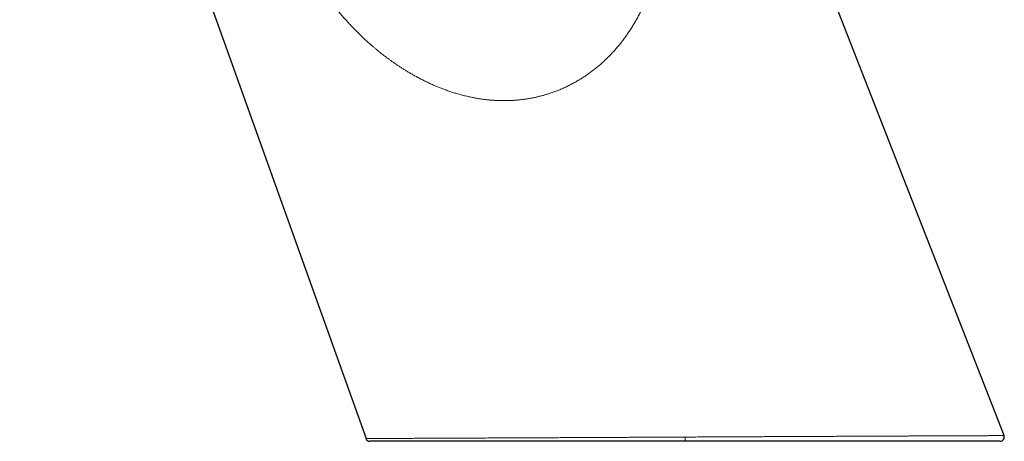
# Model space of a CAD drawing. Header units: millimetres. Extents: x 8 to 800, y 12 to 773.
# Tile 1 of 32: x 187 to 281, y 471 to 511. Entities that reach past the tile are written whole.
import ezdxf

# ---------------------------------------------------------------- set-up
doc = ezdxf.new("R2010")
doc.units = ezdxf.units.MM

msp = doc.modelspace()

# ---------------------------------------------------------------- linework, layer by layer
at = {"color": 7, "linetype": 'Continuous', "lineweight": 30}
for p, q in [((281.208, 471.543), (245.07, 564.085)), ((187.231, 563.805), (220.294, 471.263))]:
    msp.add_line(p, q, dxfattribs=at)
at = {"color": 252, "linetype": 'Continuous', "lineweight": 0, "flags": 128}
msp.add_lwpolyline([(250.752, 471.404), (250.752, 471.362), (250.752, 471.32), (250.752, 471.279), (250.752, 471.239), (250.752, 471.201), (250.752, 471.166), (250.752, 471.132), (250.752, 471.102), (250.752, 471.075), (250.752, 471.052), (250.752, 471.033), (250.752, 471.017), (250.752, 471.006), (250.752, 471), (250.752, 470.997)], dxfattribs=at)
at = {"color": 7, "linetype": 'Continuous', "lineweight": 30}
for centre, start, end in [((220.67, 471.397), 199.66027, 270), ((280.835, 471.397), 270, 21.33067)]:
    msp.add_arc(centre, 0.4, start, end, dxfattribs=at)
at = {"color": 252, "linetype": 'Continuous', "lineweight": 0}
for points, knots in [([(238.406, 504.425), (238.292, 504.383), (238.065, 504.299), (237.723, 504.186), (237.382, 504.082), (237.041, 503.987), (236.702, 503.902), (236.365, 503.827), (236.018, 503.758), (235.662, 503.698), (235.297, 503.645), (234.936, 503.603), (234.577, 503.57), (234.214, 503.547), (233.848, 503.532), (233.479, 503.527), (233.113, 503.531), (232.752, 503.545), (232.395, 503.566), (232.023, 503.598), (231.635, 503.64), (231.233, 503.695), (230.838, 503.76), (230.432, 503.836), (230.017, 503.925), (229.594, 504.028), (229.181, 504.139), (228.778, 504.257), (228.388, 504.382), (228.01, 504.512), (227.646, 504.646), (227.292, 504.784), (226.926, 504.935), (226.552, 505.099), (226.169, 505.276), (225.801, 505.455), (225.447, 505.636), (225.106, 505.818), (224.784, 505.998), (224.48, 506.174), (224.192, 506.345), (223.917, 506.515), (223.654, 506.683), (223.402, 506.847), (223.162, 507.009), (222.933, 507.166), (222.712, 507.322), (222.5, 507.475), (222.297, 507.625), (222.106, 507.77), (221.926, 507.908), (221.758, 508.039), (221.604, 508.162), (221.462, 508.277), (221.332, 508.383), (221.212, 508.482), (221.104, 508.573), (221.006, 508.656), (220.918, 508.731), (220.844, 508.795), (220.782, 508.849), (220.731, 508.894), (220.688, 508.932), (220.653, 508.963), (220.625, 508.987), (220.606, 509.004), (220.594, 509.015), (220.589, 509.019), (220.588, 509.02), (220.587, 509.021), (220.587, 509.021), (220.585, 509.023), (220.579, 509.028), (220.571, 509.036), (220.562, 509.043), (220.554, 509.051), (220.545, 509.058), (220.537, 509.066), (220.516, 509.084), (220.47, 509.125), (220.379, 509.208), (220.217, 509.355), (219.932, 509.622), (219.566, 509.975), (219.16, 510.385), (218.793, 510.77), (218.448, 511.146), (218.125, 511.512), (217.809, 511.881), (217.481, 512.277), (217.144, 512.701), (216.798, 513.153), (216.463, 513.608), (216.139, 514.067), (215.825, 514.527), (215.527, 514.982), (215.244, 515.431), (214.974, 515.874), (214.715, 516.317), (214.465, 516.76), (214.224, 517.202), (213.993, 517.642), (213.771, 518.08), (213.555, 518.522), (213.345, 518.968), (213.142, 519.418), (212.948, 519.863), (212.764, 520.304), (212.589, 520.74), (212.425, 521.164), (212.272, 521.577), (212.129, 521.978), (211.993, 522.373), (211.865, 522.762), (211.745, 523.142), (211.632, 523.513), (211.527, 523.876), (211.427, 524.231), (211.328, 524.601), (211.231, 524.984), (211.135, 525.38), (211.047, 525.765), (210.967, 526.139), (210.893, 526.502), (210.825, 526.855), (210.763, 527.197), (210.707, 527.527), (210.656, 527.846), (210.61, 528.154), (210.569, 528.451), (210.532, 528.732), (210.5, 528.997), (210.472, 529.246), (210.447, 529.485), (210.425, 529.714), (210.412, 529.864), (210.406, 529.937)], [0, 0, 0, 0, 0.008228, 0.016372, 0.024434, 0.032417, 0.040323, 0.048155, 0.055914, 0.064367, 0.072736, 0.081026, 0.089237, 0.097374, 0.105924, 0.114394, 0.122787, 0.131103, 0.139343, 0.147509, 0.157036, 0.166459, 0.175774, 0.184979, 0.195336, 0.205539, 0.215582, 0.225461, 0.235168, 0.244531, 0.253719, 0.26273, 0.271561, 0.281838, 0.291854, 0.301605, 0.311086, 0.320293, 0.329221, 0.337479, 0.345475, 0.353206, 0.360669, 0.36786, 0.374776, 0.381414, 0.387771, 0.394126, 0.400168, 0.405892, 0.411297, 0.416379, 0.421137, 0.425457, 0.429465, 0.433159, 0.436537, 0.439599, 0.442342, 0.444766, 0.446624, 0.448235, 0.4496, 0.450718, 0.451589, 0.452212, 0.452587, 0.452681, 0.452705, 0.452711, 0.452713, 0.452714, 0.452981, 0.453249, 0.453517, 0.453785, 0.454053, 0.45432, 0.454588, 0.45606, 0.458686, 0.463368, 0.471702, 0.486505, 0.49963, 0.512668, 0.524232, 0.535724, 0.547141, 0.558482, 0.57188, 0.585159, 0.598313, 0.611338, 0.624229, 0.636982, 0.649023, 0.660932, 0.672705, 0.684338, 0.695824, 0.707159, 0.718338, 0.729357, 0.740726, 0.751911, 0.76291, 0.77372, 0.784338, 0.794762, 0.804563, 0.814182, 0.823618, 0.832868, 0.841932, 0.850652, 0.85919, 0.867545, 0.875717, 0.885205, 0.894433, 0.903399, 0.912103, 0.920544, 0.928724, 0.936641, 0.944296, 0.951689, 0.95882, 0.965692, 0.972303, 0.978299, 0.984066, 0.989605, 0.994916, 1, 1, 1, 1]), ([(238.406, 504.425), (238.534, 504.475), (238.792, 504.575), (239.173, 504.74), (239.55, 504.916), (239.921, 505.103), (240.287, 505.302), (240.647, 505.511), (241.001, 505.732), (241.35, 505.963), (241.691, 506.204), (242.026, 506.456), (242.354, 506.718), (242.675, 506.989), (242.989, 507.271), (243.292, 507.559), (243.587, 507.855), (243.872, 508.157), (244.15, 508.468), (244.42, 508.787), (244.683, 509.114), (244.938, 509.449), (245.185, 509.792), (245.428, 510.147), (245.667, 510.515), (245.901, 510.897), (246.126, 511.286), (246.343, 511.682), (246.551, 512.084), (246.757, 512.506), (246.959, 512.947), (247.157, 513.407), (247.345, 513.874), (247.522, 514.348), (247.69, 514.828), (247.847, 515.315), (247.999, 515.825), (248.145, 516.357), (248.284, 516.913), (248.41, 517.476), (248.524, 518.046), (248.623, 518.605), (248.708, 519.151), (248.78, 519.686), (248.841, 520.225), (248.892, 520.77), (248.932, 521.319), (248.962, 521.873), (248.98, 522.416), (248.988, 522.947), (248.986, 523.467), (248.975, 523.99), (248.954, 524.517), (248.924, 525.048), (248.896, 525.404), (248.882, 525.582)], [0, 0, 0, 0, 0.015765, 0.031547, 0.047353, 0.06319, 0.079063, 0.094975, 0.110933, 0.126939, 0.142998, 0.159113, 0.175288, 0.191527, 0.207835, 0.22422, 0.240355, 0.256573, 0.272878, 0.289272, 0.305759, 0.322339, 0.339017, 0.355792, 0.373472, 0.391261, 0.40916, 0.427166, 0.44528, 0.463498, 0.483489, 0.503599, 0.52383, 0.544184, 0.564662, 0.585265, 0.605994, 0.628941, 0.652039, 0.675288, 0.698687, 0.722232, 0.743764, 0.765415, 0.787185, 0.809073, 0.831078, 0.853201, 0.875442, 0.895936, 0.916532, 0.937234, 0.958043, 0.978964, 1, 1, 1, 1]), ([(220.294, 471.263), (220.294, 471.263), (220.294, 471.263), (220.298, 471.263), (220.317, 471.263), (220.348, 471.263), (220.388, 471.263), (220.434, 471.263), (220.49, 471.264), (220.554, 471.264), (220.628, 471.264), (220.712, 471.265), (220.804, 471.265), (220.906, 471.265), (221.019, 471.266), (221.141, 471.266), (221.272, 471.267), (221.424, 471.268), (221.597, 471.268), (221.795, 471.269), (222.004, 471.27), (222.222, 471.271), (222.449, 471.272), (222.675, 471.273), (222.898, 471.274), (223.116, 471.275), (223.341, 471.276), (223.576, 471.277), (223.819, 471.278), (224.072, 471.279), (224.332, 471.28), (224.602, 471.281), (224.882, 471.282), (225.172, 471.283), (225.47, 471.285), (225.799, 471.286), (226.16, 471.288), (226.555, 471.289), (226.945, 471.291), (227.328, 471.293), (227.701, 471.295), (228.083, 471.296), (228.473, 471.298), (228.87, 471.3), (229.275, 471.302), (229.686, 471.303), (230.104, 471.305), (230.529, 471.307), (230.96, 471.309), (231.42, 471.311), (231.909, 471.314), (232.427, 471.316), (232.954, 471.318), (233.492, 471.321), (234.042, 471.323), (234.578, 471.326), (235.096, 471.328), (235.595, 471.331), (236.099, 471.333), (236.608, 471.335), (237.122, 471.338), (237.639, 471.34), (238.16, 471.343), (238.684, 471.345), (239.213, 471.348), (239.745, 471.35), (240.307, 471.353), (240.898, 471.356), (241.52, 471.359), (242.145, 471.362), (242.779, 471.365), (243.42, 471.368), (243.983, 471.371), (244.461, 471.373), (244.896, 471.375), (245.377, 471.378), (245.903, 471.38), (246.431, 471.383), (246.961, 471.385), (247.493, 471.388), (248.074, 471.391), (248.705, 471.394), (249.386, 471.397), (250.069, 471.401), (250.524, 471.403), (250.752, 471.404), (250.752, 471.404)], [0, 0, 0, 0, 0.000001, 0.013191, 0.026382, 0.039572, 0.050588, 0.061607, 0.072625, 0.083642, 0.094751, 0.105862, 0.116973, 0.128082, 0.139397, 0.150714, 0.162031, 0.173347, 0.187156, 0.200966, 0.214775, 0.227966, 0.241159, 0.254351, 0.265369, 0.276389, 0.287409, 0.298428, 0.309539, 0.320651, 0.331764, 0.342875, 0.354192, 0.365511, 0.37683, 0.388148, 0.401959, 0.415772, 0.429584, 0.441652, 0.453725, 0.465799, 0.477874, 0.489946, 0.502015, 0.513986, 0.525961, 0.537936, 0.549911, 0.561882, 0.575551, 0.589224, 0.602896, 0.616566, 0.630496, 0.644426, 0.656493, 0.668565, 0.680639, 0.692714, 0.704785, 0.716853, 0.728824, 0.740798, 0.752774, 0.764748, 0.776719, 0.790389, 0.804062, 0.817735, 0.831405, 0.845336, 0.859268, 0.867627, 0.875986, 0.887135, 0.898286, 0.909435, 0.920615, 0.931796, 0.942977, 0.957218, 0.971459, 0.985729, 0.999999, 1, 1, 1, 1]), ([(250.752, 471.404), (250.752, 471.404), (250.949, 471.405), (251.344, 471.407), (251.936, 471.41), (252.527, 471.413), (253.131, 471.416), (253.748, 471.419), (254.376, 471.422), (254.969, 471.425), (255.526, 471.427), (256.048, 471.43), (256.607, 471.433), (257.203, 471.436), (257.836, 471.439), (258.456, 471.442), (259.064, 471.445), (259.659, 471.447), (260.251, 471.45), (260.825, 471.453), (261.381, 471.456), (261.919, 471.458), (262.471, 471.461), (263.035, 471.463), (263.612, 471.466), (264.183, 471.469), (264.748, 471.471), (265.323, 471.474), (265.905, 471.477), (266.496, 471.48), (267.078, 471.482), (267.645, 471.485), (268.197, 471.487), (268.735, 471.49), (269.263, 471.492), (269.789, 471.495), (270.312, 471.497), (270.832, 471.499), (271.341, 471.501), (271.814, 471.504), (272.255, 471.505), (272.663, 471.507), (273.063, 471.509), (273.445, 471.511), (273.809, 471.512), (274.156, 471.514), (274.495, 471.515), (274.859, 471.517), (275.245, 471.518), (275.65, 471.52), (276.004, 471.522), (276.313, 471.523), (276.613, 471.524), (276.936, 471.526), (277.278, 471.527), (277.608, 471.528), (277.908, 471.53), (278.181, 471.531), (278.429, 471.532), (278.666, 471.533), (278.895, 471.534), (279.115, 471.535), (279.325, 471.535), (279.524, 471.536), (279.71, 471.537), (279.884, 471.538), (280.045, 471.538), (280.195, 471.539), (280.336, 471.539), (280.453, 471.54), (280.55, 471.54), (280.639, 471.541), (280.73, 471.541), (280.819, 471.541), (280.9, 471.542), (280.971, 471.542), (281.033, 471.542), (281.091, 471.542), (281.141, 471.543), (281.179, 471.543), (281.203, 471.543), (281.206, 471.543), (281.208, 471.543)], [0, 0, 0, 0, 0.0000013, 0.0123693, 0.0247397, 0.03711, 0.0494781, 0.0626857, 0.0758948, 0.0891024, 0.1001533, 0.1112051, 0.122256, 0.1358059, 0.1493573, 0.1629071, 0.1758742, 0.188844, 0.2018137, 0.2147808, 0.2268264, 0.238873, 0.2509186, 0.2641438, 0.2773733, 0.2906043, 0.3038338, 0.317059, 0.3313708, 0.3456863, 0.3600018, 0.3743136, 0.3881121, 0.4019139, 0.4157156, 0.4295142, 0.4438032, 0.4580958, 0.4723884, 0.4866774, 0.4988394, 0.5110037, 0.5231679, 0.5353299, 0.546539, 0.5577499, 0.5689607, 0.5801698, 0.5946156, 0.6090634, 0.6235092, 0.6338695, 0.6442298, 0.6585197, 0.6728133, 0.6871068, 0.7013967, 0.7135594, 0.7257243, 0.7378893, 0.750052, 0.7624136, 0.7747776, 0.7871415, 0.7995032, 0.8113912, 0.8232824, 0.8351746, 0.8470658, 0.8589538, 0.8673109, 0.875668, 0.8868142, 0.8979613, 0.9091076, 0.9202846, 0.9314626, 0.9426396, 0.9569652, 0.9712908, 0.9856454, 1, 1, 1, 1])]:
    msp.add_open_spline(points, degree=3, knots=knots, dxfattribs=at)
at = {"color": 7, "linetype": 'Continuous', "lineweight": 30}
for points, knots in [([(250.752, 470.997), (250.545, 470.997), (250.132, 470.997), (249.513, 470.997), (248.894, 470.997), (248.309, 470.997), (247.758, 470.997), (247.241, 470.997), (246.725, 470.997), (246.21, 470.997), (245.695, 470.997), (245.181, 470.997), (244.668, 470.997), (244.125, 470.997), (243.552, 470.997), (242.951, 470.997), (242.352, 470.997), (241.789, 470.997), (241.259, 470.997), (240.763, 470.997), (240.27, 470.997), (239.779, 470.997), (239.291, 470.997), (238.805, 470.997), (238.324, 470.997), (237.831, 470.997), (237.327, 470.997), (236.814, 470.997), (236.305, 470.997), (235.802, 470.997), (235.304, 470.997), (234.799, 470.997), (234.288, 470.997), (233.77, 470.997), (233.26, 470.997), (232.756, 470.997), (232.259, 470.997), (231.769, 470.997), (231.287, 470.997), (230.838, 470.997), (230.421, 470.997), (230.034, 470.997), (229.653, 470.997), (229.261, 470.997), (228.858, 470.997), (228.446, 470.997), (228.042, 470.997), (227.648, 470.997), (227.261, 470.997), (226.88, 470.997), (226.506, 470.997), (226.143, 470.997), (225.789, 470.997), (225.446, 470.997), (225.113, 470.997), (224.79, 470.997), (224.495, 470.997), (224.226, 470.997), (223.981, 470.997), (223.743, 470.997), (223.503, 470.997), (223.262, 470.997), (223.02, 470.997), (222.79, 470.997), (222.572, 470.997), (222.363, 470.997), (222.165, 470.997), (221.977, 470.997), (221.802, 470.997), (221.638, 470.997), (221.487, 470.997), (221.348, 470.997), (221.222, 470.997), (221.115, 470.997), (221.024, 470.997), (220.947, 470.997), (220.88, 470.997), (220.819, 470.997), (220.766, 470.997), (220.723, 470.997), (220.693, 470.997), (220.674, 470.997), (220.671, 470.997), (220.67, 470.997)], [0, 0, 0, 0, 0.013108, 0.026219, 0.039331, 0.052439, 0.063441, 0.074446, 0.08545, 0.096452, 0.107508, 0.118565, 0.129623, 0.140678, 0.153822, 0.166969, 0.180115, 0.193259, 0.204354, 0.21545, 0.226546, 0.237641, 0.24879, 0.25994, 0.271091, 0.28224, 0.29444, 0.306644, 0.31885, 0.331056, 0.34326, 0.35546, 0.368629, 0.3818, 0.394972, 0.408141, 0.421401, 0.434664, 0.447927, 0.461187, 0.472384, 0.483584, 0.494783, 0.505981, 0.518841, 0.531704, 0.544569, 0.557433, 0.570293, 0.583463, 0.596636, 0.609809, 0.622979, 0.636241, 0.649505, 0.662769, 0.676031, 0.687229, 0.69843, 0.70963, 0.720829, 0.73369, 0.746555, 0.759421, 0.772286, 0.785147, 0.798317, 0.81149, 0.824663, 0.837833, 0.851095, 0.864359, 0.877623, 0.890885, 0.902083, 0.913284, 0.924484, 0.935683, 0.948544, 0.961408, 0.974274, 0.987139, 1, 1, 1, 1]), ([(280.835, 470.997), (280.834, 470.997), (280.831, 470.997), (280.811, 470.997), (280.78, 470.997), (280.737, 470.997), (280.687, 470.997), (280.63, 470.997), (280.564, 470.997), (280.49, 470.997), (280.406, 470.997), (280.313, 470.997), (280.212, 470.997), (280.101, 470.997), (279.982, 470.997), (279.855, 470.997), (279.719, 470.997), (279.575, 470.997), (279.421, 470.997), (279.258, 470.997), (279.087, 470.997), (278.907, 470.997), (278.718, 470.997), (278.519, 470.997), (278.311, 470.997), (278.079, 470.997), (277.82, 470.997), (277.532, 470.997), (277.232, 470.997), (276.919, 470.997), (276.595, 470.997), (276.28, 470.997), (275.978, 470.997), (275.692, 470.997), (275.398, 470.997), (275.096, 470.997), (274.786, 470.997), (274.469, 470.997), (274.145, 470.997), (273.797, 470.997), (273.427, 470.997), (273.031, 470.997), (272.626, 470.997), (272.213, 470.997), (271.79, 470.997), (271.358, 470.997), (270.915, 470.997), (270.465, 470.997), (270.007, 470.997), (269.562, 470.997), (269.132, 470.997), (268.719, 470.997), (268.3, 470.997), (267.875, 470.997), (267.444, 470.997), (267.008, 470.997), (266.566, 470.997), (266.119, 470.997), (265.664, 470.997), (265.204, 470.997), (264.739, 470.997), (264.234, 470.997), (263.69, 470.997), (263.104, 470.997), (262.513, 470.997), (261.916, 470.997), (261.314, 470.997), (260.715, 470.997), (260.119, 470.997), (259.527, 470.997), (258.931, 470.997), (258.331, 470.997), (257.725, 470.997), (257.115, 470.997), (256.503, 470.997), (255.882, 470.997), (255.254, 470.997), (254.617, 470.997), (253.979, 470.997), (253.337, 470.997), (252.693, 470.997), (252.046, 470.997), (251.399, 470.997), (250.968, 470.997), (250.752, 470.997)], [0, 0, 0, 0, 0.013148, 0.026298, 0.039449, 0.052597, 0.063633, 0.074671, 0.085708, 0.096744, 0.107834, 0.118925, 0.130016, 0.141106, 0.152093, 0.163082, 0.174072, 0.185059, 0.196099, 0.207141, 0.218183, 0.229223, 0.240396, 0.25157, 0.262744, 0.273916, 0.287574, 0.301239, 0.314907, 0.328574, 0.342239, 0.355897, 0.366882, 0.377868, 0.388854, 0.399838, 0.410875, 0.421914, 0.432953, 0.44399, 0.456589, 0.469191, 0.481794, 0.494397, 0.506995, 0.519719, 0.532447, 0.545176, 0.557904, 0.570628, 0.58161, 0.592594, 0.603577, 0.614559, 0.625594, 0.636631, 0.647667, 0.658702, 0.669869, 0.681037, 0.692205, 0.703372, 0.717024, 0.730682, 0.744343, 0.758004, 0.771662, 0.785313, 0.798451, 0.811592, 0.824734, 0.837872, 0.851101, 0.864332, 0.877564, 0.890793, 0.904392, 0.917994, 0.931596, 0.945195, 0.958895, 0.972598, 0.9863, 1, 1, 1, 1])]:
    msp.add_open_spline(points, degree=3, knots=knots, dxfattribs=at)

doc.saveas('drawing.dxf')
